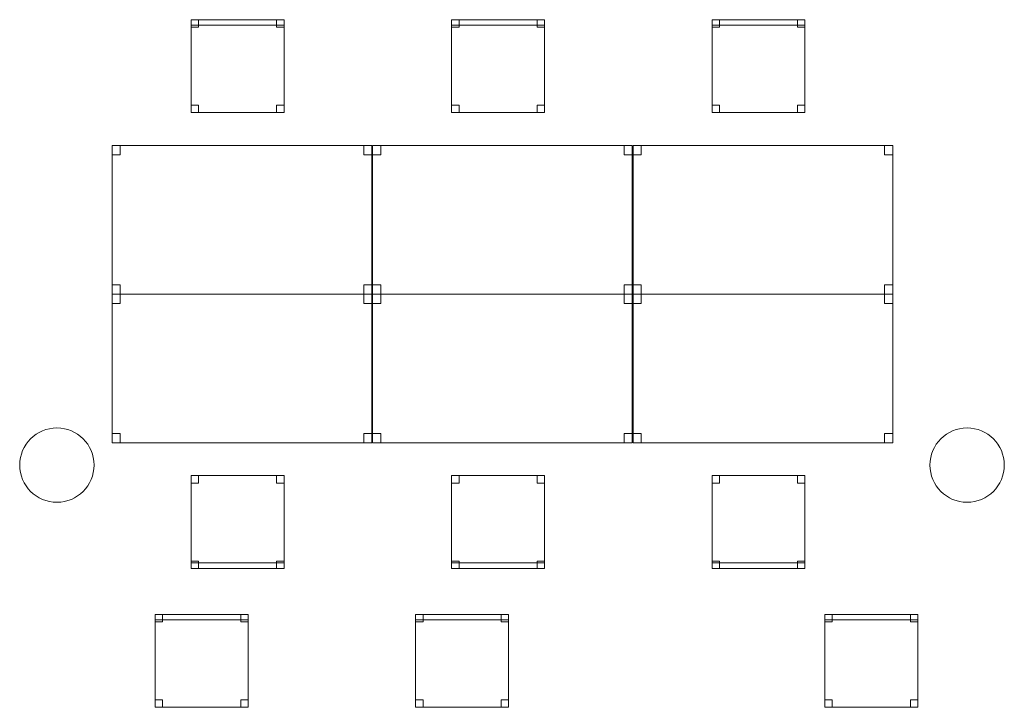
# Model space of a CAD drawing. Header units: metres. Extents: x 397.7 to 427.5, y 12.7 to 28.4.
# Tile 14 of 122: x 405.6 to 410.9, y 16.5 to 20.2. Entities that reach past the tile are written whole.
import ezdxf

# ---------------------------------------------------------------- set-up
doc = ezdxf.new("R2010")
doc.units = ezdxf.units.M
for name, color, linetype, lineweight in [('02_MOBILIARIO', 7, 'Continuous', 18), ('A-COLS-____-MCUT', 7, 'Continuous', 18), ('A-COLS-____-OTLN', 7, 'Continuous', 18), ('A-DETL-____-MBND', 7, 'Continuous', 18)]:
    doc.layers.add(name, color=color, linetype=linetype, lineweight=lineweight)

# ---------------------------------------------------------------- blocks, each defined once
blk = doc.blocks.new('Family - Cadira d_Oficina_P5-151219-08_CLI_AIGUA_P5')
at = {"layer": 'A-DETL-____-MBND', "color": 253, "true_color": 0xaaaaaa}
for p, q in [((0, 0.5), (0.04, 0.5)), ((0, 0.46), (0, 0.5)), ((0.04, 0.5), (0, 0.5)), ((0, 0.5), (0, 0.46)), ((0, 0), (0, 0.5)), ((0, 0.5), (0.5, 0.5)), ((0, 0.5), (0, 0)), ((0.5, 0.5), (0, 0.5)), ((0.04, 0.5), (0.04, 0.46)), ((0.04, 0.46), (0.04, 0.5)), ((0.46, 0.5), (0.5, 0.5)), ((0.46, 0.46), (0.46, 0.5)), ((0.5, 0.5), (0.46, 0.5)), ((0.46, 0.5), (0.46, 0.46)), ((0.5, 0.5), (0.5, 0.46)), ((0.5, 0.46), (0.5, 0.5)), ((0.5, 0.5), (0.5, 0)), ((0.5, 0), (0.5, 0.5)), ((0.04, 0.46), (0, 0.46)), ((0, 0.46), (0.04, 0.46)), ((0.5, 0.46), (0.46, 0.46)), ((0.46, 0.46), (0.5, 0.46)), ((0, 0.04), (0.04, 0.04)), ((0, 0), (0, 0.04)), ((0.04, 0.04), (0, 0.04)), ((0, 0.04), (0, 0)), ((0, 0.03), (0.5, 0.03)), ((0, 0), (0, 0.03)), ((0.5, 0.03), (0, 0.03)), ((0, 0.03), (0, 0)), ((0.04, 0), (0, 0)), ((0, 0), (0.04, 0)), ((0.5, 0), (0, 0)), ((0, 0), (0.5, 0)), ((0.5, 0), (0, 0)), ((0.04, 0.04), (0.04, 0)), ((0.04, 0), (0.04, 0.04)), ((0.46, 0.04), (0.5, 0.04)), ((0.46, 0), (0.46, 0.04)), ((0.5, 0.04), (0.46, 0.04)), ((0.46, 0.04), (0.46, 0)), ((0.5, 0.04), (0.5, 0)), ((0.5, 0), (0.5, 0.04)), ((0.5, 0.03), (0.5, 0)), ((0.5, 0), (0.5, 0.03)), ((0, 0), (0.5, 0)), ((0.5, 0), (0.46, 0)), ((0.46, 0), (0.5, 0))]:
    blk.add_line(p, q, dxfattribs=at)
blk = doc.blocks.new('Family - Cadira d_Oficina_P5-151223-08_CLI_AIGUA_P5')
at = {"layer": 'A-DETL-____-MBND', "color": 253, "true_color": 0xaaaaaa}
for p, q in [((0, 0.46), (0, 0.5)), ((0, 0.5), (0.04, 0.5)), ((0, 0.5), (0, 0.46)), ((0.04, 0.5), (0, 0.5)), ((0, 0.47), (0, 0.5)), ((0, 0.5), (0.5, 0.5)), ((0, 0.5), (0, 0.47)), ((0.5, 0.5), (0, 0.5)), ((0, 0), (0, 0.5)), ((0, 0.5), (0.5, 0.5)), ((0.5, 0.5), (0, 0.5)), ((0, 0.5), (0, 0)), ((0.04, 0.5), (0.04, 0.46)), ((0.04, 0.46), (0.04, 0.5)), ((0.46, 0.46), (0.46, 0.5)), ((0.46, 0.5), (0.5, 0.5)), ((0.46, 0.5), (0.46, 0.46)), ((0.5, 0.5), (0.46, 0.5)), ((0.5, 0.5), (0.5, 0.46)), ((0.5, 0.46), (0.5, 0.5)), ((0.5, 0.5), (0.5, 0.47)), ((0.5, 0.47), (0.5, 0.5)), ((0.5, 0.5), (0.5, 0)), ((0.5, 0), (0.5, 0.5)), ((0.5, 0.47), (0, 0.47)), ((0, 0.47), (0.5, 0.47)), ((0.04, 0.46), (0, 0.46)), ((0, 0.46), (0.04, 0.46)), ((0.5, 0.46), (0.46, 0.46)), ((0.46, 0.46), (0.5, 0.46)), ((0, 0), (0, 0.04)), ((0, 0.04), (0.04, 0.04)), ((0, 0.04), (0, 0)), ((0.04, 0.04), (0, 0.04)), ((0.5, 0), (0, 0)), ((0.04, 0), (0, 0)), ((0, 0), (0.04, 0)), ((0.04, 0.04), (0.04, 0)), ((0.04, 0), (0.04, 0.04)), ((0.46, 0), (0.46, 0.04)), ((0.46, 0.04), (0.5, 0.04)), ((0.46, 0.04), (0.46, 0)), ((0.5, 0.04), (0.46, 0.04)), ((0.5, 0), (0.46, 0)), ((0.46, 0), (0.5, 0)), ((0.5, 0.04), (0.5, 0)), ((0.5, 0), (0.5, 0.04)), ((0, 0), (0.5, 0))]:
    blk.add_line(p, q, dxfattribs=at)
blk = doc.blocks.new('Family - Cadira d_Oficina_P5-151241-08_CLI_AIGUA_P5')
at = {"layer": 'A-DETL-____-MBND', "color": 253, "true_color": 0xaaaaaa}
for p, q in [((0, 0), (0, 0.5)), ((0, 0.5), (0.5, 0.5)), ((0.5, 0.5), (0, 0.5)), ((0, 0.5), (0, 0)), ((0, 0.46), (0, 0.5)), ((0, 0.5), (0.04, 0.5)), ((0, 0.5), (0, 0.46)), ((0.04, 0.5), (0, 0.5)), ((0, 0.47), (0, 0.5)), ((0, 0.5), (0.5, 0.5)), ((0, 0.5), (0, 0.47)), ((0.5, 0.5), (0, 0.5)), ((0.04, 0.5), (0.04, 0.46)), ((0.04, 0.46), (0.04, 0.5)), ((0.46, 0.46), (0.46, 0.5)), ((0.46, 0.5), (0.5, 0.5)), ((0.46, 0.5), (0.46, 0.46)), ((0.5, 0.5), (0.46, 0.5)), ((0.5, 0.5), (0.5, 0)), ((0.5, 0), (0.5, 0.5)), ((0.5, 0.5), (0.5, 0.47)), ((0.5, 0.47), (0.5, 0.5)), ((0.5, 0.5), (0.5, 0.46)), ((0.5, 0.46), (0.5, 0.5)), ((0.5, 0.47), (0, 0.47)), ((0, 0.47), (0.5, 0.47)), ((0.04, 0.46), (0, 0.46)), ((0, 0.46), (0.04, 0.46)), ((0.5, 0.46), (0.46, 0.46)), ((0.46, 0.46), (0.5, 0.46)), ((0, 0), (0, 0.04)), ((0, 0.04), (0.04, 0.04)), ((0, 0.04), (0, 0)), ((0.04, 0.04), (0, 0.04)), ((0.5, 0), (0, 0)), ((0.04, 0), (0, 0)), ((0, 0), (0.04, 0)), ((0.04, 0.04), (0.04, 0)), ((0.04, 0), (0.04, 0.04)), ((0.46, 0), (0.46, 0.04)), ((0.46, 0.04), (0.5, 0.04)), ((0.46, 0.04), (0.46, 0)), ((0.5, 0.04), (0.46, 0.04)), ((0.5, 0), (0.46, 0)), ((0.46, 0), (0.5, 0)), ((0.5, 0.04), (0.5, 0)), ((0.5, 0), (0.5, 0.04)), ((0, 0), (0.5, 0))]:
    blk.add_line(p, q, dxfattribs=at)
blk = doc.blocks.new('Family - Cadira d_Oficina_P5-151265-08_CLI_AIGUA_P5')
at = {"layer": 'A-DETL-____-MBND', "color": 253, "true_color": 0xaaaaaa}
for p, q in [((0, 0.46), (0, 0.5)), ((0, 0.5), (0.04, 0.5)), ((0, 0.5), (0, 0.46)), ((0.04, 0.5), (0, 0.5)), ((0, 0), (0, 0.5)), ((0, 0.5), (0.5, 0.5)), ((0.5, 0.5), (0, 0.5)), ((0, 0.5), (0, 0)), ((0, 0.47), (0, 0.5)), ((0, 0.5), (0.5, 0.5)), ((0, 0.5), (0, 0.47)), ((0.5, 0.5), (0, 0.5)), ((0.04, 0.5), (0.04, 0.46)), ((0.04, 0.46), (0.04, 0.5)), ((0.46, 0.46), (0.46, 0.5)), ((0.46, 0.5), (0.5, 0.5)), ((0.46, 0.5), (0.46, 0.46)), ((0.5, 0.5), (0.46, 0.5)), ((0.5, 0.5), (0.5, 0)), ((0.5, 0), (0.5, 0.5)), ((0.5, 0.5), (0.5, 0.46)), ((0.5, 0.46), (0.5, 0.5)), ((0.5, 0.5), (0.5, 0.47)), ((0.5, 0.47), (0.5, 0.5)), ((0.5, 0.47), (0, 0.47)), ((0, 0.47), (0.5, 0.47)), ((0.04, 0.46), (0, 0.46)), ((0, 0.46), (0.04, 0.46)), ((0.5, 0.46), (0.46, 0.46)), ((0.46, 0.46), (0.5, 0.46)), ((0, 0), (0, 0.04)), ((0, 0.04), (0.04, 0.04)), ((0, 0.04), (0, 0)), ((0.04, 0.04), (0, 0.04)), ((0.04, 0), (0, 0)), ((0, 0), (0.04, 0)), ((0.5, 0), (0, 0)), ((0.04, 0.04), (0.04, 0)), ((0.04, 0), (0.04, 0.04)), ((0.46, 0), (0.46, 0.04)), ((0.46, 0.04), (0.5, 0.04)), ((0.46, 0.04), (0.46, 0)), ((0.5, 0.04), (0.46, 0.04)), ((0.5, 0), (0.46, 0)), ((0.46, 0), (0.5, 0)), ((0.5, 0.04), (0.5, 0)), ((0.5, 0), (0.5, 0.04)), ((0, 0), (0.5, 0))]:
    blk.add_line(p, q, dxfattribs=at)
blk = doc.blocks.new('Family - Cadira d_Oficina_P5-151309-08_CLI_AIGUA_P5')
at = {"layer": 'A-DETL-____-MBND', "color": 253, "true_color": 0xaaaaaa}
for p, q in [((0, 0.5), (0.04, 0.5)), ((0, 0.46), (0, 0.5)), ((0.04, 0.5), (0, 0.5)), ((0, 0.5), (0, 0.46)), ((0, 0), (0, 0.5)), ((0, 0.5), (0.5, 0.5)), ((0, 0.5), (0, 0)), ((0.5, 0.5), (0, 0.5)), ((0.04, 0.5), (0.04, 0.46)), ((0.04, 0.46), (0.04, 0.5)), ((0.46, 0.5), (0.5, 0.5)), ((0.46, 0.46), (0.46, 0.5)), ((0.5, 0.5), (0.46, 0.5)), ((0.46, 0.5), (0.46, 0.46)), ((0.5, 0.5), (0.5, 0.46)), ((0.5, 0.46), (0.5, 0.5)), ((0.5, 0.5), (0.5, 0)), ((0.5, 0), (0.5, 0.5)), ((0.04, 0.46), (0, 0.46)), ((0, 0.46), (0.04, 0.46)), ((0.5, 0.46), (0.46, 0.46)), ((0.46, 0.46), (0.5, 0.46)), ((0, 0.04), (0.04, 0.04)), ((0, 0), (0, 0.04)), ((0.04, 0.04), (0, 0.04)), ((0, 0.04), (0, 0)), ((0, 0.03), (0.5, 0.03)), ((0, 0), (0, 0.03)), ((0.5, 0.03), (0, 0.03)), ((0, 0.03), (0, 0)), ((0.04, 0), (0, 0)), ((0, 0), (0.04, 0)), ((0.5, 0), (0, 0)), ((0.5, 0), (0, 0)), ((0, 0), (0.5, 0)), ((0.04, 0.04), (0.04, 0)), ((0.04, 0), (0.04, 0.04)), ((0.46, 0.04), (0.5, 0.04)), ((0.46, 0), (0.46, 0.04)), ((0.5, 0.04), (0.46, 0.04)), ((0.46, 0.04), (0.46, 0)), ((0.5, 0.04), (0.5, 0)), ((0.5, 0), (0.5, 0.04)), ((0.5, 0.03), (0.5, 0)), ((0.5, 0), (0.5, 0.03)), ((0, 0), (0.5, 0)), ((0.5, 0), (0.46, 0)), ((0.46, 0), (0.5, 0))]:
    blk.add_line(p, q, dxfattribs=at)
blk = doc.blocks.new('Family - Cadira d_Oficina_P5-151317-08_CLI_AIGUA_P5')
at = {"layer": 'A-DETL-____-MBND', "color": 253, "true_color": 0xaaaaaa}
for p, q in [((0, 0), (0, 0.5)), ((0, 0.5), (0.5, 0.5)), ((0, 0.5), (0, 0)), ((0.5, 0.5), (0, 0.5)), ((0, 0.5), (0.04, 0.5)), ((0, 0.46), (0, 0.5)), ((0.04, 0.5), (0, 0.5)), ((0, 0.5), (0, 0.46)), ((0.04, 0.5), (0.04, 0.46)), ((0.04, 0.46), (0.04, 0.5)), ((0.46, 0.5), (0.5, 0.5)), ((0.46, 0.46), (0.46, 0.5)), ((0.5, 0.5), (0.46, 0.5)), ((0.46, 0.5), (0.46, 0.46)), ((0.5, 0.5), (0.5, 0)), ((0.5, 0), (0.5, 0.5)), ((0.5, 0.5), (0.5, 0.46)), ((0.5, 0.46), (0.5, 0.5)), ((0.04, 0.46), (0, 0.46)), ((0, 0.46), (0.04, 0.46)), ((0.5, 0.46), (0.46, 0.46)), ((0.46, 0.46), (0.5, 0.46)), ((0, 0.04), (0.04, 0.04)), ((0, 0), (0, 0.04)), ((0.04, 0.04), (0, 0.04)), ((0, 0.04), (0, 0)), ((0, 0.03), (0.5, 0.03)), ((0, 0), (0, 0.03)), ((0.5, 0.03), (0, 0.03)), ((0, 0.03), (0, 0)), ((0.5, 0), (0, 0)), ((0, 0), (0.5, 0)), ((0.5, 0), (0, 0)), ((0.04, 0), (0, 0)), ((0, 0), (0.04, 0)), ((0.04, 0.04), (0.04, 0)), ((0.04, 0), (0.04, 0.04)), ((0.46, 0.04), (0.5, 0.04)), ((0.46, 0), (0.46, 0.04)), ((0.5, 0.04), (0.46, 0.04)), ((0.46, 0.04), (0.46, 0)), ((0.5, 0.04), (0.5, 0)), ((0.5, 0), (0.5, 0.04)), ((0.5, 0.03), (0.5, 0)), ((0.5, 0), (0.5, 0.03)), ((0, 0), (0.5, 0)), ((0.5, 0), (0.46, 0)), ((0.46, 0), (0.5, 0))]:
    blk.add_line(p, q, dxfattribs=at)
blk = doc.blocks.new('Family - Taula 140X80_P5-151390-08_CLI_AIGUA_P5')
at = {"layer": 'A-DETL-____-MBND', "color": 253, "true_color": 0xaaaaaa}
for p, q in [((0, 0.8001), (1.3973, 0.8001)), ((0, 0), (0, 0.8001)), ((1.3973, 0.8001), (0, 0.8001)), ((0, 0.8001), (0, 0)), ((0, 0.8001), (0.0437, 0.8001)), ((0, 0.7501), (0, 0.8001)), ((0.0437, 0.8001), (0, 0.8001)), ((0, 0.8001), (0, 0.7501)), ((0.0437, 0.8001), (0.0437, 0.7501)), ((0.0437, 0.7501), (0.0437, 0.8001)), ((1.3536, 0.8001), (1.3973, 0.8001)), ((1.3536, 0.7501), (1.3536, 0.8001)), ((1.3973, 0.8001), (1.3536, 0.8001)), ((1.3536, 0.8001), (1.3536, 0.7501)), ((1.3973, 0.8001), (1.3973, 0)), ((1.3973, 0), (1.3973, 0.8001)), ((1.3973, 0.8001), (1.3973, 0.7501)), ((1.3973, 0.7501), (1.3973, 0.8001)), ((0.0437, 0.7501), (0, 0.7501)), ((0, 0.7501), (0.0437, 0.7501)), ((1.3973, 0.7501), (1.3536, 0.7501)), ((1.3536, 0.7501), (1.3973, 0.7501)), ((0, 0.05), (0.0437, 0.05)), ((0, 0), (0, 0.05)), ((0.0437, 0.05), (0, 0.05)), ((0, 0.05), (0, 0)), ((0.0437, 0), (0, 0)), ((0, 0), (0.0437, 0)), ((0, 0), (1.3973, 0)), ((0.0437, 0.05), (0.0437, 0)), ((0.0437, 0), (0.0437, 0.05)), ((1.3536, 0.05), (1.3973, 0.05)), ((1.3536, 0), (1.3536, 0.05)), ((1.3973, 0.05), (1.3536, 0.05)), ((1.3536, 0.05), (1.3536, 0)), ((1.3973, 0), (1.3536, 0)), ((1.3536, 0), (1.3973, 0)), ((1.3973, 0.05), (1.3973, 0)), ((1.3973, 0), (1.3973, 0.05)), ((1.3973, 0), (0, 0))]:
    blk.add_line(p, q, dxfattribs=at)
blk = doc.blocks.new('Family - Taula 140X80_P5-151434-08_CLI_AIGUA_P5')
at = {"layer": 'A-DETL-____-MBND', "color": 253, "true_color": 0xaaaaaa}
for p, q in [((0, 0), (0, 0.8001)), ((0, 0.8001), (1.3973, 0.8001)), ((1.3973, 0.8001), (0, 0.8001)), ((0, 0.8001), (0, 0)), ((0, 0.7501), (0, 0.8001)), ((0, 0.8001), (0.0437, 0.8001)), ((0.0437, 0.8001), (0, 0.8001)), ((0, 0.8001), (0, 0.7501)), ((0.0437, 0.8001), (0.0437, 0.7501)), ((0.0437, 0.7501), (0.0437, 0.8001)), ((1.3536, 0.7501), (1.3536, 0.8001)), ((1.3536, 0.8001), (1.3973, 0.8001)), ((1.3973, 0.8001), (1.3536, 0.8001)), ((1.3536, 0.8001), (1.3536, 0.7501)), ((1.3973, 0.8001), (1.3973, 0)), ((1.3973, 0), (1.3973, 0.8001)), ((1.3973, 0.8001), (1.3973, 0.7501)), ((1.3973, 0.7501), (1.3973, 0.8001)), ((0.0437, 0.7501), (0, 0.7501)), ((0, 0.7501), (0.0437, 0.7501)), ((1.3973, 0.7501), (1.3536, 0.7501)), ((1.3536, 0.7501), (1.3973, 0.7501)), ((0, 0), (0, 0.05)), ((0, 0.05), (0.0437, 0.05)), ((0.0437, 0.05), (0, 0.05)), ((0, 0.05), (0, 0)), ((1.3973, 0), (0, 0)), ((0, 0), (1.3973, 0)), ((0.0437, 0), (0, 0)), ((0, 0), (0.0437, 0)), ((0.0437, 0.05), (0.0437, 0)), ((0.0437, 0), (0.0437, 0.05)), ((1.3536, 0), (1.3536, 0.05)), ((1.3536, 0.05), (1.3973, 0.05)), ((1.3973, 0.05), (1.3536, 0.05)), ((1.3536, 0.05), (1.3536, 0)), ((1.3973, 0), (1.3536, 0)), ((1.3536, 0), (1.3973, 0)), ((1.3973, 0.05), (1.3973, 0)), ((1.3973, 0), (1.3973, 0.05))]:
    blk.add_line(p, q, dxfattribs=at)
blk = doc.blocks.new('Family - Cadira d_Oficina_P5-151438-08_CLI_AIGUA_P5')
at = {"layer": 'A-DETL-____-MBND', "color": 253, "true_color": 0xaaaaaa}
for p, q in [((0, 0), (0, 0.5)), ((0, 0.5), (0.5, 0.5)), ((0.5, 0.5), (0, 0.5)), ((0, 0.5), (0, 0)), ((0, 0.47), (0, 0.5)), ((0, 0.5), (0.5, 0.5)), ((0, 0.5), (0, 0.47)), ((0.5, 0.5), (0, 0.5)), ((0, 0.46), (0, 0.5)), ((0, 0.5), (0.04, 0.5)), ((0, 0.5), (0, 0.46)), ((0.04, 0.5), (0, 0.5)), ((0.04, 0.5), (0.04, 0.46)), ((0.04, 0.46), (0.04, 0.5)), ((0.46, 0.46), (0.46, 0.5)), ((0.46, 0.5), (0.5, 0.5)), ((0.46, 0.5), (0.46, 0.46)), ((0.5, 0.5), (0.46, 0.5)), ((0.5, 0.5), (0.5, 0)), ((0.5, 0), (0.5, 0.5)), ((0.5, 0.5), (0.5, 0.47)), ((0.5, 0.47), (0.5, 0.5)), ((0.5, 0.5), (0.5, 0.46)), ((0.5, 0.46), (0.5, 0.5)), ((0.5, 0.47), (0, 0.47)), ((0, 0.47), (0.5, 0.47)), ((0.04, 0.46), (0, 0.46)), ((0, 0.46), (0.04, 0.46)), ((0.5, 0.46), (0.46, 0.46)), ((0.46, 0.46), (0.5, 0.46)), ((0, 0), (0, 0.04)), ((0, 0.04), (0.04, 0.04)), ((0, 0.04), (0, 0)), ((0.04, 0.04), (0, 0.04)), ((0.5, 0), (0, 0)), ((0.04, 0), (0, 0)), ((0, 0), (0.04, 0)), ((0.04, 0.04), (0.04, 0)), ((0.04, 0), (0.04, 0.04)), ((0.46, 0), (0.46, 0.04)), ((0.46, 0.04), (0.5, 0.04)), ((0.46, 0.04), (0.46, 0)), ((0.5, 0.04), (0.46, 0.04)), ((0.5, 0), (0.46, 0)), ((0.46, 0), (0.5, 0)), ((0.5, 0.04), (0.5, 0)), ((0.5, 0), (0.5, 0.04)), ((0, 0), (0.5, 0))]:
    blk.add_line(p, q, dxfattribs=at)
blk = doc.blocks.new('Family - Pilar P5-151519-08_CLI_AIGUA_P5')
at = {"layer": 'A-COLS-____-MCUT', "color": 253, "true_color": 0xaaaaaa}
for start, end in [(360, 180), (180, 360)]:
    blk.add_arc((0.2, 0.2), 0.2, start, end, dxfattribs=at)
at = {"layer": 'A-COLS-____-OTLN', "color": 253, "true_color": 0xaaaaaa}
for start, end in [(360, 180), (180, 360)]:
    blk.add_arc((0.2, 0.2), 0.2, start, end, dxfattribs=at)
blk = doc.blocks.new('Family - Taula 140X80_P5-151536-08_CLI_AIGUA_P5')
at = {"layer": 'A-DETL-____-MBND', "color": 253, "true_color": 0xaaaaaa}
for p, q in [((0, 0.7501), (0, 0.8001)), ((0, 0.8001), (0.0437, 0.8001)), ((0.0437, 0.8001), (0, 0.8001)), ((0, 0.8001), (0, 0.7501)), ((0, 0), (0, 0.8001)), ((0, 0.8001), (1.3973, 0.8001)), ((1.3973, 0.8001), (0, 0.8001)), ((0, 0.8001), (0, 0)), ((0.0437, 0.8001), (0.0437, 0.7501)), ((0.0437, 0.7501), (0.0437, 0.8001)), ((1.3536, 0.7501), (1.3536, 0.8001)), ((1.3536, 0.8001), (1.3973, 0.8001)), ((1.3973, 0.8001), (1.3536, 0.8001)), ((1.3536, 0.8001), (1.3536, 0.7501)), ((1.3973, 0.8001), (1.3973, 0.7501)), ((1.3973, 0.7501), (1.3973, 0.8001)), ((1.3973, 0.8001), (1.3973, 0)), ((1.3973, 0), (1.3973, 0.8001)), ((0.0437, 0.7501), (0, 0.7501)), ((0, 0.7501), (0.0437, 0.7501)), ((1.3973, 0.7501), (1.3536, 0.7501)), ((1.3536, 0.7501), (1.3973, 0.7501)), ((0, 0), (0, 0.05)), ((0, 0.05), (0.0437, 0.05)), ((0.0437, 0.05), (0, 0.05)), ((0, 0.05), (0, 0)), ((0.0437, 0), (0, 0)), ((0, 0), (0.0437, 0)), ((1.3973, 0), (0, 0)), ((0, 0), (1.3973, 0)), ((0.0437, 0.05), (0.0437, 0)), ((0.0437, 0), (0.0437, 0.05)), ((1.3536, 0), (1.3536, 0.05)), ((1.3536, 0.05), (1.3973, 0.05)), ((1.3973, 0.05), (1.3536, 0.05)), ((1.3536, 0.05), (1.3536, 0)), ((1.3973, 0), (1.3536, 0)), ((1.3536, 0), (1.3973, 0)), ((1.3973, 0.05), (1.3973, 0)), ((1.3973, 0), (1.3973, 0.05))]:
    blk.add_line(p, q, dxfattribs=at)
blk = doc.blocks.new('Family - Cadira d_Oficina_P5-151567-08_CLI_AIGUA_P5')
at = {"layer": 'A-DETL-____-MBND', "color": 253, "true_color": 0xaaaaaa}
for p, q in [((0, 0), (0, 0.5)), ((0, 0.5), (0.5, 0.5)), ((0.5, 0.5), (0, 0.5)), ((0, 0.5), (0, 0)), ((0, 0.46), (0, 0.5)), ((0, 0.5), (0.04, 0.5)), ((0, 0.5), (0, 0.46)), ((0.04, 0.5), (0, 0.5)), ((0, 0.47), (0, 0.5)), ((0, 0.5), (0.5, 0.5)), ((0, 0.5), (0, 0.47)), ((0.5, 0.5), (0, 0.5)), ((0.04, 0.5), (0.04, 0.46)), ((0.04, 0.46), (0.04, 0.5)), ((0.46, 0.46), (0.46, 0.5)), ((0.46, 0.5), (0.5, 0.5)), ((0.46, 0.5), (0.46, 0.46)), ((0.5, 0.5), (0.46, 0.5)), ((0.5, 0.5), (0.5, 0)), ((0.5, 0), (0.5, 0.5)), ((0.5, 0.5), (0.5, 0.47)), ((0.5, 0.47), (0.5, 0.5)), ((0.5, 0.5), (0.5, 0.46)), ((0.5, 0.46), (0.5, 0.5)), ((0.5, 0.47), (0, 0.47)), ((0, 0.47), (0.5, 0.47)), ((0.04, 0.46), (0, 0.46)), ((0, 0.46), (0.04, 0.46)), ((0.5, 0.46), (0.46, 0.46)), ((0.46, 0.46), (0.5, 0.46)), ((0, 0), (0, 0.04)), ((0, 0.04), (0.04, 0.04)), ((0, 0.04), (0, 0)), ((0.04, 0.04), (0, 0.04)), ((0.04, 0), (0, 0)), ((0, 0), (0.04, 0)), ((0.5, 0), (0, 0)), ((0.04, 0.04), (0.04, 0)), ((0.04, 0), (0.04, 0.04)), ((0.46, 0), (0.46, 0.04)), ((0.46, 0.04), (0.5, 0.04)), ((0.46, 0.04), (0.46, 0)), ((0.5, 0.04), (0.46, 0.04)), ((0.5, 0), (0.46, 0)), ((0.46, 0), (0.5, 0)), ((0.5, 0.04), (0.5, 0)), ((0.5, 0), (0.5, 0.04)), ((0, 0), (0.5, 0))]:
    blk.add_line(p, q, dxfattribs=at)
blk = doc.blocks.new('Family - Taula 140X80_P5-151675-08_CLI_AIGUA_P5')
at = {"layer": 'A-DETL-____-MBND', "color": 253, "true_color": 0xaaaaaa}
for p, q in [((0, 0.8001), (0.0437, 0.8001)), ((0, 0.7501), (0, 0.8001)), ((0.0437, 0.8001), (0, 0.8001)), ((0, 0.8001), (0, 0.7501)), ((0, 0.8001), (1.3973, 0.8001)), ((0, 0), (0, 0.8001)), ((1.3973, 0.8001), (0, 0.8001)), ((0, 0.8001), (0, 0)), ((0.0437, 0.8001), (0.0437, 0.7501)), ((0.0437, 0.7501), (0.0437, 0.8001)), ((1.3536, 0.8001), (1.3973, 0.8001)), ((1.3536, 0.7501), (1.3536, 0.8001)), ((1.3973, 0.8001), (1.3536, 0.8001)), ((1.3536, 0.8001), (1.3536, 0.7501)), ((1.3973, 0.8001), (1.3973, 0.7501)), ((1.3973, 0.7501), (1.3973, 0.8001)), ((1.3973, 0.8001), (1.3973, 0)), ((1.3973, 0), (1.3973, 0.8001)), ((0.0437, 0.7501), (0, 0.7501)), ((0, 0.7501), (0.0437, 0.7501)), ((1.3973, 0.7501), (1.3536, 0.7501)), ((1.3536, 0.7501), (1.3973, 0.7501)), ((0, 0.05), (0.0437, 0.05)), ((0, 0), (0, 0.05)), ((0.0437, 0.05), (0, 0.05)), ((0, 0.05), (0, 0)), ((0, 0), (1.3973, 0)), ((0.0437, 0), (0, 0)), ((0, 0), (0.0437, 0)), ((0.0437, 0.05), (0.0437, 0)), ((0.0437, 0), (0.0437, 0.05)), ((1.3536, 0.05), (1.3973, 0.05)), ((1.3536, 0), (1.3536, 0.05)), ((1.3973, 0.05), (1.3536, 0.05)), ((1.3536, 0.05), (1.3536, 0)), ((1.3973, 0), (1.3536, 0)), ((1.3536, 0), (1.3973, 0)), ((1.3973, 0.05), (1.3973, 0)), ((1.3973, 0), (1.3973, 0.05)), ((1.3973, 0), (0, 0))]:
    blk.add_line(p, q, dxfattribs=at)
blk = doc.blocks.new('Family - Pilar P5-151790-08_CLI_AIGUA_P5')
at = {"layer": 'A-COLS-____-MCUT', "color": 253, "true_color": 0xaaaaaa}
for start, end in [(360, 180), (180, 360)]:
    blk.add_arc((0.2, 0.2), 0.2, start, end, dxfattribs=at)
at = {"layer": 'A-COLS-____-OTLN', "color": 253, "true_color": 0xaaaaaa}
for start, end in [(360, 180), (180, 360)]:
    blk.add_arc((0.2, 0.2), 0.2, start, end, dxfattribs=at)
blk = doc.blocks.new('Family - Cadira d_Oficina_P5-151811-08_CLI_AIGUA_P5')
at = {"layer": 'A-DETL-____-MBND', "color": 253, "true_color": 0xaaaaaa}
for p, q in [((0, 0), (0, 0.5)), ((0, 0.5), (0.5, 0.5)), ((0.5, 0.5), (0, 0.5)), ((0, 0.5), (0, 0)), ((0, 0.46), (0, 0.5)), ((0, 0.5), (0.04, 0.5)), ((0, 0.5), (0, 0.46)), ((0.04, 0.5), (0, 0.5)), ((0, 0.47), (0, 0.5)), ((0, 0.5), (0.5, 0.5)), ((0, 0.5), (0, 0.47)), ((0.5, 0.5), (0, 0.5)), ((0.04, 0.5), (0.04, 0.46)), ((0.04, 0.46), (0.04, 0.5)), ((0.46, 0.46), (0.46, 0.5)), ((0.46, 0.5), (0.5, 0.5)), ((0.46, 0.5), (0.46, 0.46)), ((0.5, 0.5), (0.46, 0.5)), ((0.5, 0.5), (0.5, 0)), ((0.5, 0), (0.5, 0.5)), ((0.5, 0.5), (0.5, 0.46)), ((0.5, 0.46), (0.5, 0.5)), ((0.5, 0.5), (0.5, 0.47)), ((0.5, 0.47), (0.5, 0.5)), ((0.5, 0.47), (0, 0.47)), ((0, 0.47), (0.5, 0.47)), ((0.04, 0.46), (0, 0.46)), ((0, 0.46), (0.04, 0.46)), ((0.5, 0.46), (0.46, 0.46)), ((0.46, 0.46), (0.5, 0.46)), ((0, 0), (0, 0.04)), ((0, 0.04), (0.04, 0.04)), ((0, 0.04), (0, 0)), ((0.04, 0.04), (0, 0.04)), ((0.5, 0), (0, 0)), ((0.04, 0), (0, 0)), ((0, 0), (0.04, 0)), ((0.04, 0.04), (0.04, 0)), ((0.04, 0), (0.04, 0.04)), ((0.46, 0), (0.46, 0.04)), ((0.46, 0.04), (0.5, 0.04)), ((0.46, 0.04), (0.46, 0)), ((0.5, 0.04), (0.46, 0.04)), ((0.5, 0), (0.46, 0)), ((0.46, 0), (0.5, 0)), ((0.5, 0.04), (0.5, 0)), ((0.5, 0), (0.5, 0.04)), ((0, 0), (0.5, 0))]:
    blk.add_line(p, q, dxfattribs=at)
blk = doc.blocks.new('Family - Taula 140X80_P5-151826-08_CLI_AIGUA_P5')
at = {"layer": 'A-DETL-____-MBND', "color": 253, "true_color": 0xaaaaaa}
for p, q in [((0, 0), (0, 0.8001)), ((0, 0.8001), (1.3973, 0.8001)), ((1.3973, 0.8001), (0, 0.8001)), ((0, 0.8001), (0, 0)), ((0, 0.7501), (0, 0.8001)), ((0, 0.8001), (0.0437, 0.8001)), ((0.0437, 0.8001), (0, 0.8001)), ((0, 0.8001), (0, 0.7501)), ((0.0437, 0.8001), (0.0437, 0.7501)), ((0.0437, 0.7501), (0.0437, 0.8001)), ((1.3536, 0.7501), (1.3536, 0.8001)), ((1.3536, 0.8001), (1.3973, 0.8001)), ((1.3973, 0.8001), (1.3536, 0.8001)), ((1.3536, 0.8001), (1.3536, 0.7501)), ((1.3973, 0.8001), (1.3973, 0)), ((1.3973, 0), (1.3973, 0.8001)), ((1.3973, 0.8001), (1.3973, 0.7501)), ((1.3973, 0.7501), (1.3973, 0.8001)), ((0.0437, 0.7501), (0, 0.7501)), ((0, 0.7501), (0.0437, 0.7501)), ((1.3973, 0.7501), (1.3536, 0.7501)), ((1.3536, 0.7501), (1.3973, 0.7501)), ((0, 0), (0, 0.05)), ((0, 0.05), (0.0437, 0.05)), ((0.0437, 0.05), (0, 0.05)), ((0, 0.05), (0, 0)), ((1.3973, 0), (0, 0)), ((0, 0), (1.3973, 0)), ((0.0437, 0), (0, 0)), ((0, 0), (0.0437, 0)), ((0.0437, 0.05), (0.0437, 0)), ((0.0437, 0), (0.0437, 0.05)), ((1.3536, 0), (1.3536, 0.05)), ((1.3536, 0.05), (1.3973, 0.05)), ((1.3973, 0.05), (1.3536, 0.05)), ((1.3536, 0.05), (1.3536, 0)), ((1.3973, 0), (1.3536, 0)), ((1.3536, 0), (1.3973, 0)), ((1.3973, 0.05), (1.3973, 0)), ((1.3973, 0), (1.3973, 0.05))]:
    blk.add_line(p, q, dxfattribs=at)
blk = doc.blocks.new('Family - Taula 140X80_P5-151830-08_CLI_AIGUA_P5')
at = {"layer": 'A-DETL-____-MBND', "color": 253, "true_color": 0xaaaaaa}
for p, q in [((0, 0.8001), (1.3973, 0.8001)), ((0, 0), (0, 0.8001)), ((1.3973, 0.8001), (0, 0.8001)), ((0, 0.8001), (0, 0)), ((0, 0.8001), (0.0437, 0.8001)), ((0, 0.7501), (0, 0.8001)), ((0.0437, 0.8001), (0, 0.8001)), ((0, 0.8001), (0, 0.7501)), ((0.0437, 0.8001), (0.0437, 0.7501)), ((0.0437, 0.7501), (0.0437, 0.8001)), ((1.3536, 0.8001), (1.3973, 0.8001)), ((1.3536, 0.7501), (1.3536, 0.8001)), ((1.3973, 0.8001), (1.3536, 0.8001)), ((1.3536, 0.8001), (1.3536, 0.7501)), ((1.3973, 0.8001), (1.3973, 0)), ((1.3973, 0), (1.3973, 0.8001)), ((1.3973, 0.8001), (1.3973, 0.7501)), ((1.3973, 0.7501), (1.3973, 0.8001)), ((0.0437, 0.7501), (0, 0.7501)), ((0, 0.7501), (0.0437, 0.7501)), ((1.3973, 0.7501), (1.3536, 0.7501)), ((1.3536, 0.7501), (1.3973, 0.7501)), ((0, 0.05), (0.0437, 0.05)), ((0, 0), (0, 0.05)), ((0.0437, 0.05), (0, 0.05)), ((0, 0.05), (0, 0)), ((0.0437, 0), (0, 0)), ((0, 0), (0.0437, 0)), ((0, 0), (1.3973, 0)), ((0.0437, 0.05), (0.0437, 0)), ((0.0437, 0), (0.0437, 0.05)), ((1.3536, 0.05), (1.3973, 0.05)), ((1.3536, 0), (1.3536, 0.05)), ((1.3973, 0.05), (1.3536, 0.05)), ((1.3536, 0.05), (1.3536, 0)), ((1.3973, 0), (1.3536, 0)), ((1.3536, 0), (1.3973, 0)), ((1.3973, 0.05), (1.3973, 0)), ((1.3973, 0), (1.3973, 0.05)), ((1.3973, 0), (0, 0))]:
    blk.add_line(p, q, dxfattribs=at)
blk = doc.blocks.new('LONDR55-XX_ZZ-ARQ-CAA-M3D-Londres55_ifc-1-08_CLI_AIGUA_P5')
at = {"layer": '02_MOBILIARIO', "color": 253, "lineweight": 18, "true_color": 0xaaaaaa}
for name, p in [('Family - Cadira d_Oficina_P5-151567-08_CLI_AIGUA_P5', (406.5591, 19.6962)), ('Family - Cadira d_Oficina_P5-151811-08_CLI_AIGUA_P5', (407.9603, 19.6962)), ('Family - Cadira d_Oficina_P5-151438-08_CLI_AIGUA_P5', (409.3615, 19.6962)), ('Family - Taula 140X80_P5-151390-08_CLI_AIGUA_P5', (406.1341, 18.7195)), ('Family - Taula 140X80_P5-151675-08_CLI_AIGUA_P5', (407.5352, 18.7195)), ('Family - Taula 140X80_P5-151830-08_CLI_AIGUA_P5', (408.9364, 18.7195)), ('Family - Taula 140X80_P5-151434-08_CLI_AIGUA_P5', (406.1341, 17.9194)), ('Family - Taula 140X80_P5-151536-08_CLI_AIGUA_P5', (407.5352, 17.9194)), ('Family - Taula 140X80_P5-151826-08_CLI_AIGUA_P5', (408.9364, 17.9194)), ('Family - Cadira d_Oficina_P5-151317-08_CLI_AIGUA_P5', (406.5591, 17.2427)), ('Family - Cadira d_Oficina_P5-151309-08_CLI_AIGUA_P5', (407.9603, 17.2427)), ('Family - Cadira d_Oficina_P5-151219-08_CLI_AIGUA_P5', (409.3615, 17.2427)), ('Family - Cadira d_Oficina_P5-151223-08_CLI_AIGUA_P5', (406.3659, 16.4961)), ('Family - Cadira d_Oficina_P5-151241-08_CLI_AIGUA_P5', (407.767, 16.4961)), ('Family - Cadira d_Oficina_P5-151265-08_CLI_AIGUA_P5', (409.9682, 16.4961))]:
    blk.add_blockref(name, p, dxfattribs=at)
at = {"layer": 'A-COLS-____-OTLN', "color": 253, "lineweight": 18, "true_color": 0xaaaaaa}
for name, p in [('Family - Pilar P5-151519-08_CLI_AIGUA_P5', (405.637, 17.5995)), ('Family - Pilar P5-151790-08_CLI_AIGUA_P5', (410.5337, 17.5995))]:
    blk.add_blockref(name, p, dxfattribs=at)

msp = doc.modelspace()

# ---------------------------------------------------------------- block references
at = {"lineweight": 5}
msp.add_blockref('LONDR55-XX_ZZ-ARQ-CAA-M3D-Londres55_ifc-1-08_CLI_AIGUA_P5', (0, 0), dxfattribs=at)

doc.saveas('drawing.dxf')
